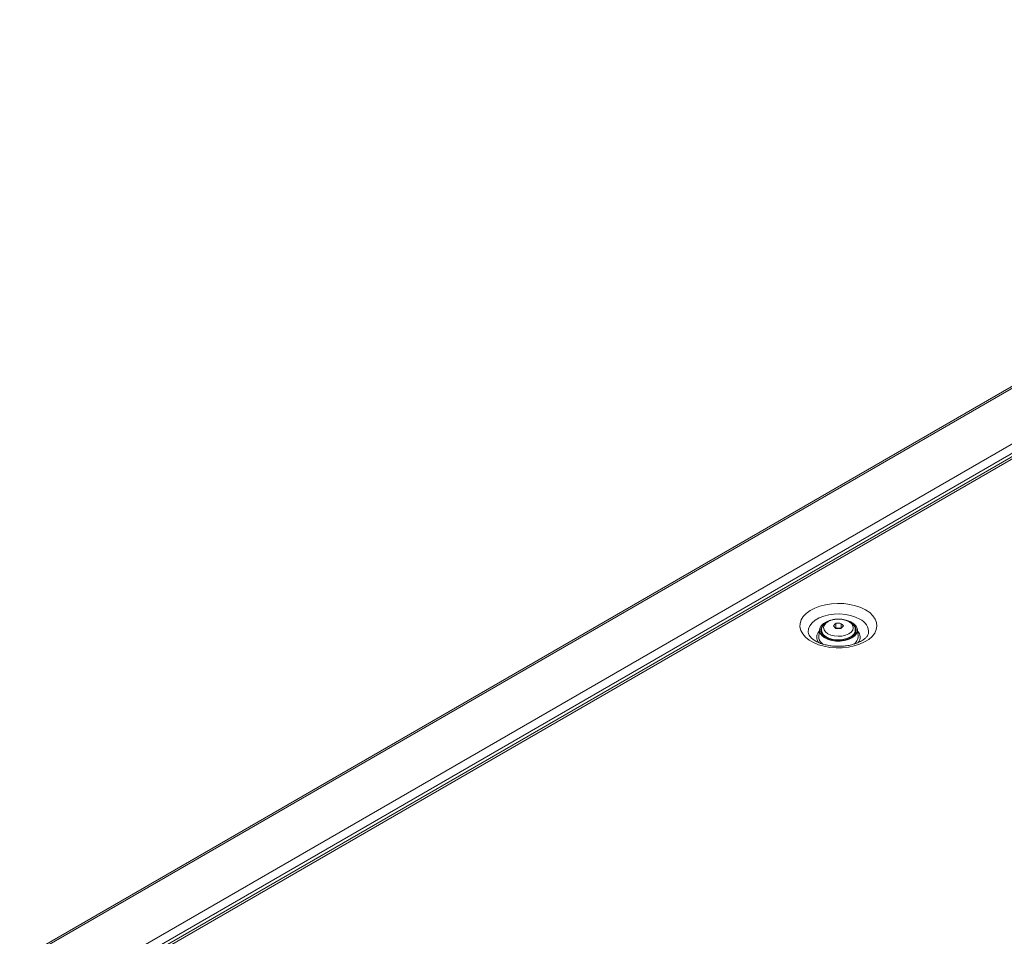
# Model space of a CAD drawing. Header units: millimetres. Extents: x 0 to 1118, y 0 to 864.
# Tile 192 of 235: x 782 to 870, y 663 to 745. Entities that reach past the tile are written whole.
import ezdxf

# ---------------------------------------------------------------- set-up
doc = ezdxf.new("R2010")
doc.units = ezdxf.units.MM

msp = doc.modelspace()

# ---------------------------------------------------------------- linework, layer by layer
at = {"color": 7, "linetype": 'Continuous', "lineweight": 15}
for p, q in [((782.201, 661.321), (926.574, 744.666)), ((931.557, 741.323), (787.435, 658.124)), ((854.629, 691.135), (854.629, 690.707)), ((855.076, 691.13), (855.076, 690.702)), ((852.193, 690.208), (852.186, 690.239)), ((853.16, 690.579), (853.098, 689.969)), ((853.31, 690.318), (853.345, 690.391)), ((853.345, 690.531), (853.345, 690.358)), ((854.629, 690.707), (854.611, 690.69)), ((855.076, 690.702), (854.629, 690.707)), ((855.078, 690.701), (855.076, 690.702)), ((856.345, 690.358), (856.345, 690.531)), ((856.592, 689.969), (856.529, 690.579)), ((853.465, 689.288), (853.311, 689.423))]:
    msp.add_line(p, q, dxfattribs=at)
at = {"color": 9, "linetype": 'Continuous', "lineweight": 0}
for p, q in [((782.451, 661.297), (926.824, 744.642)), ((786.724, 658.83), (931.097, 742.175)), ((787.077, 658.218), (931.451, 741.563)), ((931.882, 741.291), (787.76, 658.091))]:
    msp.add_line(p, q, dxfattribs=at)
at = {"color": 9, "linetype": 'Continuous', "lineweight": 0, "flags": 128}
for points in [[(857.26, 692.325), (857.617, 692.083), (857.901, 691.811), (858.106, 691.517), (858.227, 691.207), (858.26, 690.89), (858.205, 690.575), (858.063, 690.268), (857.837, 689.978), (857.534, 689.714), (857.161, 689.48), (856.728, 689.285), (856.247, 689.132), (855.729, 689.025), (855.188, 688.968), (854.638, 688.961), (854.094, 689.006), (853.569, 689.1), (853.077, 689.242), (852.631, 689.428), (852.242, 689.652), (851.921, 689.91), (851.675, 690.194), (851.512, 690.497), (851.434, 690.811), (851.445, 691.128), (851.545, 691.441), (851.729, 691.74), (851.994, 692.018), (852.333, 692.267), (852.738, 692.483), (853.196, 692.658), (853.698, 692.788), (854.229, 692.87), (854.776, 692.902), (855.325, 692.883), (855.861, 692.813), (856.371, 692.695), (856.842, 692.53), (857.26, 692.325)], [(852.186, 690.239), (852.17, 690.348), (852.193, 690.633), (852.306, 690.911), (852.506, 691.172), (852.785, 691.407), (853.134, 691.609), (853.542, 691.77), (853.994, 691.885), (854.475, 691.95), (854.968, 691.963), (855.458, 691.924), (855.926, 691.833), (856.357, 691.695), (856.738, 691.512)], [(853.69, 690.376), (853.893, 690.216), (854.162, 690.092), (854.477, 690.012), (854.817, 689.982), (855.159, 690.004), (855.479, 690.076), (855.757, 690.193), (855.972, 690.348), (856.11, 690.53), (856.162, 690.727), (856.125, 690.924), (856, 691.109), (855.796, 691.269), (855.528, 691.393), (855.213, 691.473), (854.872, 691.503), (854.531, 691.482), (854.21, 691.41), (853.933, 691.292), (853.717, 691.137), (853.579, 690.955), (853.527, 690.759), (853.565, 690.561), (853.69, 690.376)], [(853.53, 690.114), (853.392, 690.316), (853.345, 690.52)], [(856.345, 690.531), (856.333, 690.423), (856.239, 690.212), (856.058, 690.022), (855.801, 689.864), (855.483, 689.748), (855.125, 689.681), (854.75, 689.667), (854.381, 689.708), (854.041, 689.8), (853.751, 689.939), (853.53, 690.114)]]:
    msp.add_lwpolyline(points, dxfattribs=at)
at = {"color": 7, "linetype": 'Continuous', "lineweight": 15, "flags": 128}
for points in [[(853.366, 690.053), (853.218, 690.262), (853.158, 690.486), (853.189, 690.711), (853.31, 690.926), (853.513, 691.12), (853.787, 691.281), (854.119, 691.401), (854.155, 691.411)], [(855.737, 691.349), (855.956, 691.255), (856.219, 691.087), (856.408, 690.889), (856.512, 690.671), (856.527, 690.445), (856.451, 690.223), (856.288, 690.017), (856.047, 689.838), (855.742, 689.697), (855.388, 689.6), (855.005, 689.552), (854.613, 689.557), (854.234, 689.614), (853.888, 689.719), (853.593, 689.868), (853.366, 690.053), (853.366, 690.053)], [(853.345, 690.358), (853.356, 690.25), (853.368, 690.205)], [(853.464, 690.084), (853.686, 689.906), (853.975, 689.764), (854.314, 689.666), (854.685, 689.617), (855.064, 689.621), (855.431, 689.678), (855.764, 689.784), (856.043, 689.932), (856.253, 690.115), (856.381, 690.321), (856.419, 690.539), (856.366, 690.756), (856.225, 690.96), (856.153, 691.028)], [(856.321, 690.205), (856.345, 690.358), (856.345, 690.358)], [(856.343, 690.393), (856.366, 690.348), (856.379, 690.318)]]:
    msp.add_lwpolyline(points, dxfattribs=at)
at = {"color": 7, "linetype": 'Continuous', "lineweight": 15}
for centre, radius, start, end in [((856.829, 688.595), 3.36, 130.88364, 136.3461), ((854.795, 686.388), 4.75, 86.60132, 91.99972), ((852.753, 688.702), 3.36, 40.92149, 46.25234), ((853.899, 690.526), 0.62, 125.56076, 225.49171), ((852.074, 688.487), 3.36, 40.92149, 46.25234), ((854.778, 685.941), 4.75, 86.60132, 91.99972), ((857.491, 688.363), 3.36, 130.88364, 136.3461), ((853.774, 689.918), 0.678, 175.73643, 226.92977), ((855.795, 689.957), 0.796, 301.46703, 0.83181)]:
    msp.add_arc(centre, radius, start, end, dxfattribs=at)
at = {"color": 9, "linetype": 'Continuous', "lineweight": 0}
for centre, radius, start, end in [((856.269, 690.364), 1.241, 354.15685, 67.80088), ((853.651, 689.911), 0.736, 133.17922, 222.93968), ((856.023, 689.911), 0.747, 319.14222, 45.981)]:
    msp.add_arc(centre, radius, start, end, dxfattribs=at)
at = {"color": 7, "linetype": 'Continuous', "lineweight": 15}
for points, knots in [([(854.849, 691.508), (854.8, 691.509), (854.637, 691.514), (854.362, 691.471), (854.044, 691.379), (853.764, 691.236), (853.548, 691.055), (853.41, 690.847), (853.343, 690.663), (853.352, 690.552), (853.355, 690.515)], [0, 0, 0, 0, 0.06331, 0.213787, 0.365416, 0.519298, 0.675966, 0.809658, 0.937146, 1, 1, 1, 1]), ([(856.335, 690.532), (856.337, 690.561), (856.347, 690.667), (856.28, 690.846), (856.147, 691.046), (855.948, 691.218), (855.692, 691.359), (855.386, 691.458), (855.097, 691.51), (854.915, 691.508), (854.849, 691.508)], [0, 0, 0, 0, 0.051072, 0.184845, 0.318292, 0.458569, 0.607085, 0.759694, 0.912105, 1, 1, 1, 1]), ([(857.502, 690.236), (857.491, 690.195), (857.469, 690.115), (857.368, 689.957), (857.201, 689.784), (856.959, 689.608), (856.656, 689.447), (856.298, 689.308), (855.895, 689.199), (855.457, 689.125), (854.999, 689.091), (854.535, 689.098), (854.081, 689.146), (853.65, 689.233), (853.259, 689.354), (852.918, 689.502), (852.638, 689.669), (852.426, 689.842), (852.284, 690.008), (852.21, 690.141), (852.197, 690.207), (852.191, 690.235)], [0, 0, 0, 0, 0.055111, 0.106478, 0.161336, 0.214133, 0.266724, 0.319659, 0.373165, 0.42719, 0.481583, 0.53616, 0.590714, 0.644996, 0.698815, 0.752006, 0.804483, 0.856359, 0.908156, 0.960826, 1, 1, 1, 1])]:
    msp.add_open_spline(points, degree=3, knots=knots, dxfattribs=at)

doc.saveas('drawing.dxf')
